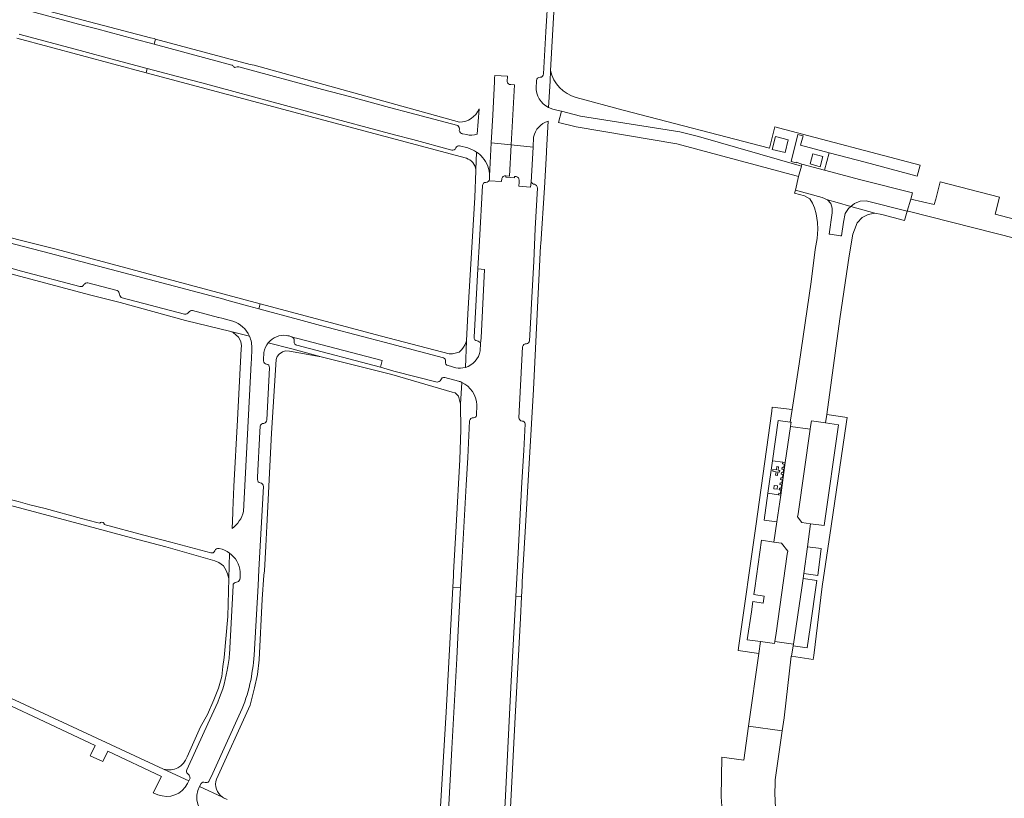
# Model space of a CAD drawing. Extents: x 146402 to 164798, y 455483 to 464134.
# Tile 74 of 256: x 154096 to 154381, y 461421 to 461646. Entities that reach past the tile are written whole.
import ezdxf

# ---------------------------------------------------------------- set-up
doc = ezdxf.new("R2010")
doc.units = 0
doc.header["$LTSCALE"] = 0.2
for name, color, linetype, lineweight in [('B-XX-VH-VERHARDING_ASFALT-GV', 252, 'CONTINUOUS', 18), ('B-XX-VH-VERHARDING_BETON-GV', 252, 'CONTINUOUS', 18), ('B-XX-VH-VERHARDING_BETONSTRAATSTEEN-GV', 252, 'CONTINUOUS', 18), ('B-XX-VH-VERHARDING_HALFVERHARDING_GRIND-GV', 252, 'CONTINUOUS', 18), ('B-XX-VH-VERHARDING_TEGEL-GV', 252, 'CONTINUOUS', 18)]:
    doc.layers.add(name, color=color, linetype=linetype, lineweight=lineweight)

msp = doc.modelspace()

# ---------------------------------------------------------------- linework, layer by layer
at = {"layer": 'B-XX-VH-VERHARDING_ASFALT-GV'}
for points in [[(154236.741, 461601.155), (154237.779, 461601.081), (154238.278, 461610.104), (154232.546, 461610.7), (154232.038, 461601.044)], [(154240.58, 461599.881), (154240.578, 461599.812), (154240.555, 461599.301), (154240.472, 461598.12), (154243.913, 461597.865), (154244.046, 461599.347), (154244.597, 461609.447), (154238.278, 461610.104), (154237.779, 461601.081)], [(154232.021, 461600.611), (154231.995, 461600.17), (154231.994, 461600.152), (154231.972, 461599.711), (154235.519, 461599.474), (154235.588, 461600.379)], [(154237.779, 461601.081), (154236.741, 461601.155), (154236.718, 461600.748), (154239.239, 461600.553), (154239.255, 461600.975), (154239.742, 461600.921)]]:
    msp.add_lwpolyline(points, dxfattribs=at)
for points in [[(154232.038, 461601.044, -0.0116201), (154232.021, 461600.611)], [(154235.588, 461600.379, -0.3903416), (154236.741, 461601.155)], [(154239.742, 461600.921, -0.3790937), (154240.58, 461599.881)]]:
    msp.add_lwpolyline(points, format="xyb", dxfattribs=at)
at = {"layer": 'B-XX-VH-VERHARDING_BETON-GV'}
msp.add_lwpolyline([(154316.74, 461518.481), (154316.68, 461517.97), (154317.17, 461517.9), (154317.04, 461516.91), (154316.55, 461516.98), (154316.48, 461516.47), (154316.98, 461516.41), (154316.85, 461515.42), (154316.35, 461515.48), (154316.29, 461514.97), (154316.78, 461514.91), (154316.65, 461513.92), (154316.16, 461513.98), (154316.09, 461513.48), (154316.59, 461513.41), (154316.46, 461512.42), (154315.96, 461512.49), (154315.9, 461511.99), (154316.39, 461511.92), (154316.26, 461510.93), (154315.77, 461511), (154315.7, 461510.5), (154316.2, 461510.44), (154316.07, 461509.45), (154315.56, 461509.51), (154315.5, 461509.02), (154316.22, 461508.909), (154317.456, 461518.381)], close=True, dxfattribs=at)
at = {"layer": 'B-XX-VH-VERHARDING_BETONSTRAATSTEEN-GV'}
for points in [[(154249.682, 461631.566), (154249.511, 461628.429), (154249.099, 461620.852), (154250.342, 461620.409), (154251.864, 461620.021), (154252.796, 461619.79), (154258.267, 461618.412), (154287.01, 461613.825), (154292.391, 461612.464), (154321.454, 461604.114), (154322.174, 461603.907), (154322.281, 461604.549), (154320.64, 461605.05), (154320.6, 461604.91), (154319.15, 461605.29), (154321.13, 461613.12), (154322.61, 461612.73), (154321.88, 461609.98), (154330.12, 461607.809)], [(154237.137, 461628.366), (154237.198, 461629.96), (154233.576, 461630.067), (154233.514, 461629.334), (154233.459, 461628.426), (154232.957, 461618.648), (154232.546, 461610.7), (154238.278, 461610.104), (154239.244, 461627.44)], [(154239.244, 461627.44), (154238.167, 461627.5)], [(154330.12, 461607.809), (154340.52, 461605.072), (154355.576, 461601.068), (154356.461, 461604.209), (154315.487, 461615.006), (154314.417, 461615.264), (154312.928, 461609.093), (154270.617, 461620.099), (154257.082, 461623.805)], [(154230.611, 461574.137), (154228.687, 461574.283), (154227.591, 461554.547)], [(154229.458, 461552.69), (154229.619, 461554.409), (154230.611, 461574.137)], [(154200.984, 461547.797), (154176.303, 461554.25), (154175.402, 461554.463), (154175.191, 461554.513)], [(154176.307, 461552.237), (154176.329, 461552.231), (154200.527, 461545.908), (154200.984, 461547.797)], [(154314.648, 461418.688), (154314.476, 461422.831), (154314.545, 461425.824), (154314.566, 461426.724), (154316.609, 461440.882), (154306.85, 461442.233), (154305.473, 461432.383), (154299.104, 461433.292), (154298.929, 461421.837), (154299.194, 461417.835)]]:
    msp.add_lwpolyline(points, dxfattribs=at)
for points in [[(154257.082, 461623.805, -0.2904165), (154249.682, 461631.566)], [(154238.167, 461627.5, -0.4072285), (154237.137, 461628.366)], [(154175.191, 461554.513, -0.3214608), (154175.573, 461553.424)], [(154227.591, 461554.547, 0.4514913), (154228.419, 461553.457)], [(154175.573, 461553.424, 0.2175614), (154175.814, 461552.527)], [(154175.814, 461552.527, 0.1418314), (154176.307, 461552.237)], [(154228.419, 461553.457, -0.2779945), (154229.458, 461552.69)]]:
    msp.add_lwpolyline(points, format="xyb", dxfattribs=at)
for points in [[(154252.796, 461619.79), (154251.967, 461616.585), (154257.056, 461615.292), (154286.127, 461610.335), (154291.508, 461608.974), (154320.582, 461601.158), (154321.306, 461600.963), (154322.174, 461603.907), (154321.454, 461604.114), (154292.391, 461612.464), (154287.01, 461613.825), (154258.267, 461618.412)], [(154314.688, 461612.468), (154318.347, 461611.531), (154317.433, 461607.918), (154313.707, 461608.778)], [(154328.821, 461602.746), (154322.281, 461604.549), (154322.174, 461603.907), (154321.306, 461600.963), (154320.383, 461597.041), (154328.15, 461594.884), (154329.644, 461594.253), (154332.46, 461593.433), (154336.372, 461592.291), (154337.416, 461593.142), (154339.115, 461593.872), (154340.817, 461593.91), (154352.726, 461590.975), (154353.705, 461594.439), (154354.203, 461596.198), (154339.252, 461600.003)], [(154401.428, 461584.167), (154398.253, 461584.961), (154385.424, 461588.168), (154378.057, 461590.031), (154379.329, 461594.974), (154362.205, 461599.454), (154360.921, 461594.436), (154360.509, 461592.828), (154353.705, 461594.439), (154352.726, 461590.975), (154352.974, 461590.914), (154384.461, 461582.994), (154406.697, 461577.344), (154407.496, 461580.442), (154407.594, 461580.832), (154402.797, 461582.065)], [(154324.653, 461527.981), (154324.771, 461528.73), (154325.031, 461530.386), (154329.121, 461529.807), (154329.454, 461532.242), (154333.26, 461559.845), (154335.888, 461578.088), (154337.004, 461584.284), (154337.426, 461585.568), (154338.279, 461587.602), (154339.688, 461589.109), (154341.444, 461590.019), (154343.29, 461590.335), (154336.372, 461592.291), (154335.697, 461591.74), (154334.792, 461590.253), (154334.274, 461587.72), (154333.681, 461583.788), (154333.434, 461583.826), (154330.469, 461584.28), (154330.17, 461584.325), (154331.026, 461590.497), (154331.045, 461591.789), (154330.606, 461593.122), (154329.644, 461594.253), (154328.15, 461594.884), (154320.383, 461597.041), (154320.164, 461596.109), (154323.066, 461595.372), (154324.583, 461594.455), (154325.337, 461593.247), (154325.869, 461591.875), (154326.386, 461590.162), (154326.752, 461587.667), (154326.903, 461585.791), (154326.643, 461583.078), (154326.108, 461579.861), (154324.959, 461570.559), (154321.466, 461546.875), (154319.467, 461533.682), (154318.917, 461530.01), (154319.133, 461529.978), (154319.062, 461529.491), (154318.953, 461528.735)], [(154351.956, 461588.247), (154352.726, 461590.975), (154340.817, 461593.91), (154339.115, 461593.872), (154337.416, 461593.142), (154336.372, 461592.291), (154343.29, 461590.335), (154345.329, 461589.938)], [(154311.41, 461479.822), (154308.396, 461480.26), (154308.638, 461482.052), (154310.56, 461495.917), (154314.114, 461495.398), (154315.026, 461501.248), (154311.342, 461501.724), (154312.422, 461509.493), (154313.765, 461518.898), (154315.391, 461530.539), (154318.917, 461530.01), (154319.467, 461533.682), (154313.723, 461534.356), (154313.589, 461533.202), (154308.973, 461500), (154304.098, 461465.51), (154303.9, 461464.131), (154309.789, 461463.251), (154310.273, 461466.713), (154306.495, 461467.219), (154307.67, 461475.268), (154308.092, 461478.24), (154311.11, 461477.788)], [(154325.728, 461462.638), (154328.152, 461482.606), (154330.723, 461500), (154335.116, 461530.145), (154335.121, 461530.144), (154335.3, 461531.369), (154329.454, 461532.242), (154329.121, 461529.807), (154332.876, 461529.275), (154328.714, 461500.154), (154324.735, 461500.695), (154323.841, 461494.035), (154327.875, 461493.519), (154326.843, 461485.721), (154322.837, 461486.346), (154322.653, 461484.89), (154326.562, 461484.33), (154324.692, 461470.709), (154323.813, 461464.863), (154319.776, 461465.47), (154319.309, 461462.427), (154325.549, 461461.469)], [(154316.22, 461508.909), (154315.026, 461501.248), (154314.114, 461495.398), (154316.416, 461495.062), (154318.163, 461492.811), (154318.023, 461491.907), (154314.816, 461469.097), (154314.463, 461466.679), (154319.837, 461465.894), (154322.254, 461482.153), (154322.653, 461484.89), (154322.837, 461486.346), (154323.841, 461494.035), (154324.735, 461500.695), (154322.283, 461501.029), (154321.039, 461502.672), (154321.168, 461503.56), (154324.653, 461527.981), (154318.953, 461528.735), (154317.456, 461518.381)], [(154315.82, 461515.58), (154315.89, 461516.07), (154315.39, 461516.14), (154315.53, 461517.13), (154315.04, 461517.2), (154314.9, 461516.21), (154313.91, 461516.35), (154313.84, 461515.86), (154314.83, 461515.72), (154314.68, 461514.73), (154315.18, 461514.66), (154315.32, 461515.65)], [(154319.776, 461465.47), (154319.837, 461465.894), (154314.463, 461466.679), (154314.387, 461466.161), (154310.273, 461466.713), (154309.789, 461463.251), (154306.85, 461442.233), (154316.609, 461440.882), (154317.157, 461444.682), (154319.141, 461462.453), (154319.309, 461462.427)]]:
    msp.add_lwpolyline(points, close=True, dxfattribs=at)
at = {"layer": 'B-XX-VH-VERHARDING_HALFVERHARDING_GRIND-GV'}
for points in [[(154249.099, 461620.852), (154249.511, 461628.429), (154249.682, 461631.566), (154251.82, 461670.545)], [(154249.658, 461666.856), (154248.939, 461653.816), (154248.311, 461642.735), (154247.625, 461630.585)], [(154134.071, 461640.964), (154097.005, 461650.718)], [(154098.298, 461649.013), (154114.746, 461644.538), (154118.617, 461643.546), (154129.279, 461640.678), (154135.142, 461639.177), (154135.553, 461640.65), (154135.159, 461640.757), (154134.071, 461640.964)], [(154095.483, 461640.88), (154132.833, 461630.908), (154133.18, 461632.151), (154122.619, 461634.964), (154114.869, 461637.043), (154096.457, 461641.951), (154096.361, 461641.985), (154096.267, 461642.028)], [(154223.354, 461616.621), (154164.021, 461633.055), (154162.881, 461633.259), (154135.553, 461640.65), (154135.142, 461639.177), (154157.568, 461633.135)], [(154209.911, 461611.595), (154204.608, 461612.996), (154182.334, 461618.963), (154173.137, 461621.417), (154148.937, 461627.962), (154145.56, 461628.854), (154133.18, 461632.151), (154132.833, 461630.908), (154225.357, 461606.206)], [(154158.176, 461632.647), (154158.421, 461632.441), (154158.786, 461632.488)], [(154159.57, 461632.61), (154183.744, 461626.077), (154191.535, 461624.046), (154203.167, 461620.876), (154208.994, 461619.339)], [(154245.597, 461628.685), (154245.593, 461628.599), (154245.578, 461628.08), (154245.52, 461626.927)], [(154208.994, 461619.339), (154222.851, 461615.648)], [(154228.454, 461613.178), (154228.993, 461620.443)], [(154242.292, 461529.57), (154241.896, 461521.792), (154241.378, 461512.717), (154240.024, 461486.734), (154239.654, 461479.678), (154241.303, 461479.59), (154241.454, 461482.737), (154241.509, 461483.893), (154242.443, 461500), (154244.689, 461539.495), (154246.761, 461580.934), (154246.827, 461581.542), (154247.91, 461597.635), (154248.489, 461607.89), (154248.493, 461607.955), (154248.516, 461608.387), (154248.975, 461616.94)], [(154223.216, 461615.094), (154223.312, 461614.642)], [(154224.288, 461613.264), (154225.339, 461613.032)], [(154221.104, 461608.571), (154209.911, 461611.595)], [(154244.754, 461612.324), (154244.597, 461609.447), (154244.046, 461599.347)], [(154225.785, 461609.204), (154223.404, 461609.825)], [(154228.267, 461607.996), (154228.058, 461602.91), (154228.057, 461602.892)], [(154228.058, 461602.91), (154228.267, 461607.996)], [(154228.073, 461602.612), (154227.789, 461594.878), (154225.768, 461561.301), (154225.394, 461553.506), (154225.047, 461545.843)], [(154231.994, 461600.152), (154231.995, 461600.17), (154232.021, 461600.611)], [(154227.591, 461554.547), (154228.687, 461574.283), (154229.106, 461582.352), (154230.027, 461598.305)], [(154245.899, 461597.615), (154245.227, 461585.938), (154244.791, 461576.423)], [(154162.506, 461563.502), (154165.418, 461562.728), (154165.779, 461564.23), (154106.805, 461579.959), (154083.353, 461585.811), (154081.828, 461586.346), (154080.559, 461587.15), (154079.745, 461588.044), (154079.088, 461589.204), (154078.842, 461590.197), (154077.746, 461584.556)], [(154082.985, 461584.529), (154099.589, 461580.156), (154102.956, 461579.273), (154155.237, 461565.489), (154156.13, 461565.221), (154162.506, 461563.502)], [(154076.663, 461580.034), (154074.893, 461572.224), (154075.476, 461573.878), (154076.197, 461574.901), (154077.181, 461575.662), (154078.239, 461576.105), (154079.535, 461576.166), (154082.683, 461575.676), (154084.609, 461575.266), (154116.874, 461566.73), (154125.358, 461564.575), (154144.203, 461559.376), (154157.276, 461556.177), (154162.657, 461554.854)], [(154114.102, 461569.146), (154113.662, 461569.151), (154096.787, 461573.608), (154092.397, 461574.824), (154081.368, 461577.712)], [(154244.791, 461576.423), (154244.123, 461564.338), (154243.951, 461560.343), (154243.548, 461553.49)], [(154124.441, 461567.995), (154116.023, 461570.293)], [(154143.918, 461561.195), (154125.951, 461565.873)], [(154157.884, 461559.168), (154154.67, 461560.024), (154153.821, 461560.241), (154153.776, 461560.253), (154146.242, 461562.269)], [(154225.047, 461545.843), (154225.394, 461553.506), (154225.028, 461552.465), (154224.538, 461551.687), (154224.03, 461551.043), (154223.224, 461550.278), (154222.53, 461550.026), (154221.339, 461549.765), (154220.356, 461549.794), (154200.795, 461554.891), (154165.779, 461564.23), (154165.418, 461562.728), (154176.877, 461559.673), (154183.197, 461557.969), (154197.208, 461554.318), (154201.593, 461553.106)], [(154162.657, 461554.854), (154157.276, 461556.177), (154158.015, 461555.883), (154159.476, 461554.602), (154160.198, 461553.308), (154160.383, 461552.037), (154160.304, 461551.192), (154159.203, 461530.672), (154158.171, 461511.442), (154157.874, 461504.504)], [(154153.151, 461426.972), (154162.902, 461448.351), (154164.13, 461453.335), (154164.975, 461457.119), (154165.495, 461461.366), (154166.375, 461478.929), (154166.875, 461485.86), (154166.982, 461487.054), (154167.434, 461494.254), (154167.706, 461500), (154169.021, 461526.858), (154170.358, 461548.141), (154170.658, 461548.982), (154171.295, 461549.687), (154172.252, 461550.337), (154173.106, 461550.613), (154174.242, 461550.541), (154183.405, 461548.927), (154174.893, 461551.169), (154168.129, 461552.952)], [(154160.982, 461504.238), (154163.205, 461547.099), (154163.251, 461548.217), (154163.373, 461551.135)], [(154168.129, 461552.952), (154174.893, 461551.169), (154183.405, 461548.927), (154203.831, 461543.818), (154221.282, 461538.714), (154222.072, 461538.445), (154223.056, 461537.514), (154223.383, 461536.366), (154223.607, 461535.234), (154223.984, 461541.514)], [(154216.918, 461541.588), (154204.425, 461544.788), (154200.527, 461545.908), (154176.329, 461552.231), (154176.307, 461552.237)], [(154201.593, 461553.106), (154218.781, 461548.585)], [(154229.321, 461550.654), (154229.458, 461552.69)], [(154241.555, 461551.8), (154240.468, 461531.311)], [(154166.873, 461550.169), (154166.758, 461548.027), (154166.748, 461547.692)], [(154168.432, 461545.755), (154167.687, 461530.663)], [(154220.036, 461546.334), (154222.276, 461545.735)], [(154223.053, 461541.888), (154219.078, 461542.95)], [(154223.984, 461541.514), (154223.607, 461535.234), (154223.772, 461527.843), (154223.479, 461519.226), (154222.35, 461500), (154221.633, 461486.61), (154221.583, 461485.605), (154221.415, 461482.386), (154223.642, 461482.278)], [(154228.304, 461531.95), (154228.41, 461534.988)], [(154165.761, 461528.829), (154165.673, 461527.232), (154164.986, 461514.139), (154164.966, 461513.437)], [(154223.642, 461482.278), (154224.071, 461489.33), (154225.313, 461511.832), (154225.737, 461519.866), (154226.288, 461530.44)], [(154118.595, 461501.045), (154114.208, 461502.237), (154103.63, 461505.07), (154099.217, 461506.184), (154095.843, 461507.111), (154091.932, 461508.124), (154066.748, 461514.773)], [(154066.144, 461512.93), (154067.81, 461512.762), (154069.606, 461512.39), (154071.22, 461511.95), (154073.028, 461511.469), (154116.132, 461500), (154128.577, 461496.639), (154138.479, 461494.067), (154152.646, 461489.997), (154153.806, 461489.492), (154155.162, 461488.528), (154155.906, 461487.187), (154156.309, 461486.272), (154156.696, 461484.871), (154156.897, 461492.244)], [(154166.719, 461511.432), (154165.375, 461487.353), (154165.154, 461482.829), (154164.088, 461462.77)], [(154157.874, 461504.504), (154157.844, 461503.818), (154157.844, 461503.81), (154157.648, 461499.357)], [(154119.44, 461500.827), (154118.595, 461501.045)], [(154120.419, 461501.028), (154119.98, 461501.164)], [(154151.509, 461492.317), (154139.997, 461495.412), (154132.185, 461497.402), (154120.734, 461500.463)], [(154156.897, 461492.244), (154156.696, 461484.871), (154156.699, 461484.86), (154156.399, 461473.911), (154155.417, 461462.051), (154155.029, 461459.494), (154154.671, 461456.595), (154153.74, 461453.252), (154152.406, 461449.824), (154150.516, 461445.586), (154148.55, 461442.009), (154144.685, 461433.377)], [(154153.972, 461493.527), (154153.854, 461493.558)], [(154156.934, 461462.898), (154157.946, 461482.888)], [(154220.811, 461430.273), (154221.157, 461435.786), (154222.552, 461461.75), (154223, 461469.828), (154223.677, 461482.276), (154223.642, 461482.278), (154221.415, 461482.386), (154219.534, 461446.299), (154217.893, 461419.064), (154217.377, 461409.347), (154217.135, 461404.783)], [(154243.002, 461358.996), (154246.697, 461361.793), (154245.666, 461363.981), (154241.764, 461374.091), (154239.666, 461381.166), (154238.576, 461386.314), (154237.848, 461390.685), (154237.453, 461396.544), (154237.478, 461403.506), (154237.909, 461414.14), (154237.976, 461415.848), (154238.017, 461416.876), (154239.449, 461444.855), (154241.008, 461473.433), (154241.303, 461479.59), (154239.654, 461479.678), (154238.325, 461455.215), (154237.94, 461447.656), (154236.541, 461420.188), (154236.101, 461412.628), (154235.43, 461400.696)], [(154144.815, 461425.729), (154145.164, 461426.466), (154137.894, 461429.838), (154056.403, 461467.638), (154049.788, 461470.706), (154049.292, 461468.353)], [(154052.341, 461461.668), (154054.439, 461466.382), (154073.078, 461457.762), (154071.864, 461455.133), (154071.664, 461454.733), (154075.283, 461453.005), (154075.479, 461453.388), (154076.381, 461455.368), (154077.43, 461455.758), (154118.084, 461436.698), (154116.849, 461434.085), (154116.638, 461433.69)], [(154144.493, 461429.305), (154144.558, 461429.623), (154149.605, 461440.566), (154151.26, 461444.216), (154152.987, 461447.963)], [(154160.124, 461446.326), (154152.081, 461428.72), (154150.982, 461426.283)], [(154116.638, 461433.69), (154120.294, 461432.034), (154120.495, 461432.393), (154121.76, 461435.004), (154137.225, 461427.713), (154134.909, 461423.035), (154136.19, 461422.463)], [(154137.894, 461429.838), (154145.164, 461426.466), (154145.511, 461427.199)], [(154220.144, 461417.657), (154220.811, 461430.273)], [(154149.185, 461426.057), (154148.878, 461425.912), (154148.788, 461425.797), (154148.711, 461425.697), (154148.289, 461424.804), (154154.891, 461421.737)], [(154154.891, 461421.737), (154148.289, 461424.804), (154147.759, 461423.684)]]:
    msp.add_lwpolyline(points, dxfattribs=at)
for points in [[(154157.568, 461633.135, -0.184295), (154158.176, 461632.647)], [(154158.786, 461632.488, -0.1632811), (154159.57, 461632.61)], [(154247.625, 461630.585, -0.44144), (154246.634, 461629.621)], [(154246.634, 461629.621, 0.3908153), (154245.597, 461628.685)], [(154245.52, 461626.927, 0.3000107), (154249.099, 461620.852)], [(154228.993, 461620.443, -0.3011279), (154223.354, 461616.621)], [(154248.975, 461616.94, 0.2744175), (154244.754, 461612.324)], [(154222.851, 461615.648, -0.2186436), (154223.216, 461615.094)], [(154223.312, 461614.642, 0.3581322), (154223.979, 461613.349)], [(154223.979, 461613.349, 0.0673187), (154224.288, 461613.264)], [(154225.339, 461613.032, 0.1239302), (154228.454, 461613.178)], [(154222.269, 461609.202, -0.4555762), (154221.104, 461608.571)], [(154223.404, 461609.825, 0.2955702), (154222.269, 461609.202)], [(154228.267, 461607.996, 0.0758246), (154225.785, 461609.204)], [(154230.01, 461606.444, 0.0640499), (154228.267, 461607.996)], [(154225.357, 461606.206, -0.3069597), (154228.058, 461602.91)], [(154232.038, 461601.044, 0.1944241), (154230.01, 461606.444)], [(154228.057, 461602.892, -0.0284785), (154228.073, 461602.612)], [(154230.027, 461598.305, -0.4433963), (154230.99, 461599.25)], [(154230.99, 461599.25, 0.4102875), (154231.994, 461600.152)], [(154232.021, 461600.611, 0.0116201), (154232.038, 461601.044)], [(154244.046, 461599.347, 0.201552), (154244.978, 461598.691)], [(154244.978, 461598.691, -0.3760916), (154245.899, 461597.615)], [(154114.874, 461569.728, -0.2155583), (154114.102, 461569.146)], [(154116.023, 461570.293, 0.3209941), (154114.874, 461569.728)], [(154125.186, 461566.941, 0.2216479), (154124.441, 461567.995)], [(154125.951, 461565.873, -0.3039548), (154125.186, 461566.941)], [(154146.242, 461562.269, 0.351371), (154145.169, 461561.754)], [(154145.169, 461561.754, -0.2054837), (154143.918, 461561.195)], [(154162.657, 461554.854, 0.2081077), (154157.884, 461559.168)], [(154163.373, 461551.135, 0.1193629), (154162.657, 461554.854)], [(154173.387, 461555.053, 0.2569526), (154168.129, 461552.952)], [(154174.928, 461554.644, 0.0679979), (154173.387, 461555.053)], [(154175.191, 461554.513, 0.0715396), (154174.928, 461554.644)], [(154175.573, 461553.424, 0.3214608), (154175.191, 461554.513)], [(154228.419, 461553.457, -0.4514913), (154227.591, 461554.547)], [(154168.129, 461552.952, 0.132355), (154166.873, 461550.169)], [(154175.814, 461552.527, -0.2175614), (154175.573, 461553.424)], [(154176.307, 461552.237, -0.1418314), (154175.814, 461552.527)], [(154225.047, 461545.843, 0.2931179), (154229.321, 461550.654)], [(154229.458, 461552.69, 0.2779945), (154228.419, 461553.457)], [(154242.668, 461552.672, 0.3360213), (154241.555, 461551.8)], [(154243.548, 461553.49, -0.3886905), (154242.668, 461552.672)], [(154218.781, 461548.585, -0.3374944), (154219.316, 461547.568)], [(154166.748, 461547.692, 0.3848689), (154167.636, 461546.782)], [(154167.636, 461546.782, -0.4065485), (154168.432, 461545.755)], [(154219.316, 461547.568, 0.3939944), (154220.036, 461546.334)], [(154222.276, 461545.735, 0.1176512), (154225.047, 461545.843)], [(154217.943, 461542.211, -0.2779516), (154216.918, 461541.588)], [(154219.078, 461542.95, 0.3553103), (154217.943, 461542.211)], [(154223.984, 461541.514, 0.0318328), (154223.053, 461541.888)], [(154228.41, 461534.988, 0.2706299), (154223.984, 461541.514)], [(154226.288, 461530.44, -0.3727509), (154227.376, 461531.3)], [(154227.376, 461531.3, 0.301663), (154228.304, 461531.95)], [(154240.468, 461531.311, 0.3435889), (154241.452, 461530.345)], [(154166.881, 461529.676, 0.3970933), (154165.761, 461528.829)], [(154167.687, 461530.663, -0.2627694), (154166.881, 461529.676)], [(154241.452, 461530.345, -0.3585064), (154242.292, 461529.57)], [(154164.966, 461513.437, 0.3017413), (154165.79, 461512.491)], [(154165.79, 461512.491, -0.4124873), (154166.719, 461511.432)], [(154157.648, 461499.357, 0.1793419), (154160.982, 461504.238)], [(154119.98, 461501.164, 0.3640313), (154119.44, 461500.827)], [(154120.734, 461500.463, 0.3522524), (154120.419, 461501.028)], [(154152.707, 461492.891, -0.4491557), (154151.509, 461492.317)], [(154153.854, 461493.558, 0.3813263), (154152.707, 461492.891)], [(154156.897, 461492.244, 0.1063984), (154153.972, 461493.527)], [(154160.012, 461486.77, 0.2168851), (154156.897, 461492.244)], [(154159.896, 461484.563, 0.0734143), (154160.012, 461486.77)], [(154157.946, 461482.888, -0.4061365), (154158.904, 461483.853)], [(154158.904, 461483.853, 0.3302836), (154159.896, 461484.563)], [(154156.259, 461458.391, 0.0153312), (154156.934, 461462.898)], [(154164.088, 461462.77, -0.0278583), (154162.826, 461454.443)], [(154152.987, 461447.963, 0.0638399), (154156.259, 461458.391)], [(154162.826, 461454.443, -0.0487562), (154160.124, 461446.326)], [(154144.685, 461433.377, -0.4027212), (154137.894, 461429.838)], [(154145.023, 461428.392, -0.3442645), (154144.493, 461429.305)], [(154145.4, 461427.879, 0.0405332), (154145.023, 461428.392)], [(154136.19, 461422.463, 0.3939822), (154144.815, 461425.729)], [(154145.511, 461427.199, 0.0663295), (154145.4, 461427.879)], [(154149.889, 461426.027, 0.1448655), (154149.185, 461426.057)], [(154150.982, 461426.283, -0.3368523), (154149.889, 461426.027)], [(154154.891, 461421.737, -0.3365435), (154153.151, 461426.972)], [(154147.759, 461423.684, 0.3807753), (154152.006, 461414.931)], [(154156.254, 461421.104, -0.0830514), (154154.891, 461421.737)]]:
    msp.add_lwpolyline(points, format="xyb", dxfattribs=at)
at = {"layer": 'B-XX-VH-VERHARDING_TEGEL-GV'}
for points in [[(154314.688, 461612.468), (154313.707, 461608.778), (154317.433, 461607.918), (154318.347, 461611.531)], [(154322.281, 461604.549), (154328.821, 461602.746), (154330.12, 461607.809), (154321.88, 461609.98), (154322.61, 461612.73), (154321.13, 461613.12), (154319.15, 461605.29), (154320.6, 461604.91), (154320.64, 461605.05)], [(154328.35, 461606.68), (154325.43, 461607.49), (154324.63, 461604.57), (154327.55, 461603.77)], [(154328.35, 461606.68), (154327.55, 461603.77), (154324.63, 461604.57), (154325.43, 461607.49)], [(154312.422, 461509.493), (154315.5, 461509.02), (154315.56, 461509.51), (154316.07, 461509.45), (154316.2, 461510.44), (154315.7, 461510.5), (154315.77, 461511), (154316.26, 461510.93), (154316.39, 461511.92), (154315.9, 461511.99), (154315.96, 461512.49), (154316.46, 461512.42), (154316.59, 461513.41), (154316.09, 461513.48), (154316.16, 461513.98), (154316.65, 461513.92), (154316.78, 461514.91), (154316.29, 461514.97), (154316.35, 461515.48), (154316.85, 461515.42), (154316.98, 461516.41), (154316.48, 461516.47), (154316.55, 461516.98), (154317.04, 461516.91), (154317.17, 461517.9), (154316.68, 461517.97), (154316.74, 461518.481), (154313.765, 461518.898)], [(154315.82, 461515.58), (154315.32, 461515.65), (154315.18, 461514.66), (154314.68, 461514.73), (154314.83, 461515.72), (154313.84, 461515.86), (154313.91, 461516.35), (154314.9, 461516.21), (154315.04, 461517.2), (154315.53, 461517.13), (154315.39, 461516.14), (154315.89, 461516.07)], [(154314.12, 461510.77), (154314.26, 461511.76), (154315.25, 461511.62), (154315.11, 461510.63)]]:
    msp.add_lwpolyline(points, close=True, dxfattribs=at)

doc.saveas('drawing.dxf')
